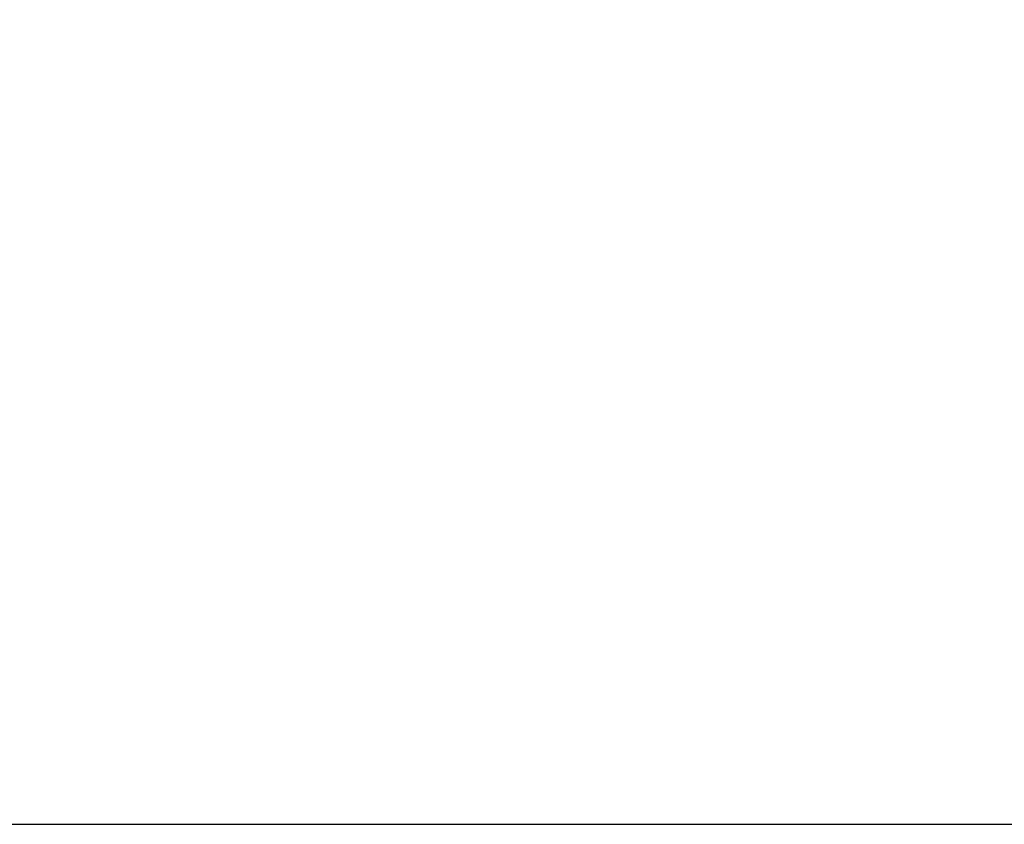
# Model space of a CAD drawing. Header units: millimetres. Extents: x 20 to 19889, y 40 to 15516.
# Tile 16 of 115: x 7124 to 7404, y 2118 to 2347. Entities that reach past the tile are written whole.
import ezdxf

# ---------------------------------------------------------------- set-up
doc = ezdxf.new("R2010")
doc.units = ezdxf.units.MM
doc.header["$LTSCALE"] = 2
doc.layers.add('COMPONENT_GEOMETRY', color=7, linetype='Continuous')
doc.styles.add('SLDTEXTSTYLE0', font='TXT', dxfattribs={"width": 0.75})
doc.dimstyles.new('SLDDIMSTYLE1', dxfattribs={"dimtxt": 100, "dimasz": 6.604, "dimexe": 0, "dimexo": 0.0625, "dimgap": 25, "dimtad": 0, "dimtih": 1, "dimtoh": 1, "dimdec": 0, "dimrnd": 1e-09, "dimzin": 12, "dimdsep": 46, "dimtxsty": 'SLDTEXTSTYLE0', "dimsah": 1, "dimcen": 0.09, "dimadec": 0, "dimazin": 3, "dimtfac": 1, "dimtdec": 0, "dimtofl": 0, "dimtmove": 0, "dimatfit": 3, "dimfxl": 1, "dimfrac": 2, "dimtolj": 1, "dimtzin": 12, "dimarcsym": 0})

# ---------------------------------------------------------------- blocks, each defined once
blk = doc.blocks.new('_D_4')
at = {"layer": 'COMPONENT_GEOMETRY', "color": 7}
for p, q in [((11286.94, 6612.47), (11286.94, 4529.82)), ((11086.87, 4509.51), (11056.4, 4509.51)), ((11056.4, 4509.51), (11056.4, 4350.76)), ((11487.01, 4509.51), (11517.47, 4509.51)), ((11517.47, 4509.51), (11517.47, 4350.76)), ((11056.4, 4350.76), (11086.87, 4350.76)), ((11517.47, 4350.76), (11487.01, 4350.76)), ((11286.94, 2118.49), (11286.94, 4201.14)), ((7117.77, 2118.49), (11293.29, 2118.49))]:
    blk.add_line(p, q, dxfattribs=at)
for points in [[(11286.94, 6612.47), (11285.92, 6605.86), (11287.95, 6605.86)], [(11286.94, 2118.49), (11287.95, 2125.1), (11285.92, 2125.1)]]:
    blk.add_solid(points, dxfattribs=at)
at = {"layer": 'COMPONENT_GEOMETRY', "color": 7, "char_height": 100, "attachment_point": 1, "style": 'SLDTEXTSTYLE0'}
for s, insert in [('7\'4.46"', (11086.87, 4479.66)), ('2247mm', (11014.16, 4330.05))]:
    blk.add_mtext(s, dxfattribs=dict(at, insert=insert))

msp = doc.modelspace()

# ---------------------------------------------------------------- dimensions: what is measured, and where the dimension line sits
at = {"layer": 'COMPONENT_GEOMETRY', "color": 7}
dim = msp.add_linear_dim(base=(11286.94, 6612.47), p1=(7115.23, 2118.49), p2=(12213.25, 6612.47), angle=90, dimstyle='SLDDIMSTYLE1', dxfattribs=at)
dim.commit()
dim.dimension.update_dxf_attribs({"geometry": '_D_4', "text_midpoint": (11286.94, 4365.48), "dimtype": 160})

doc.saveas('drawing.dxf')
